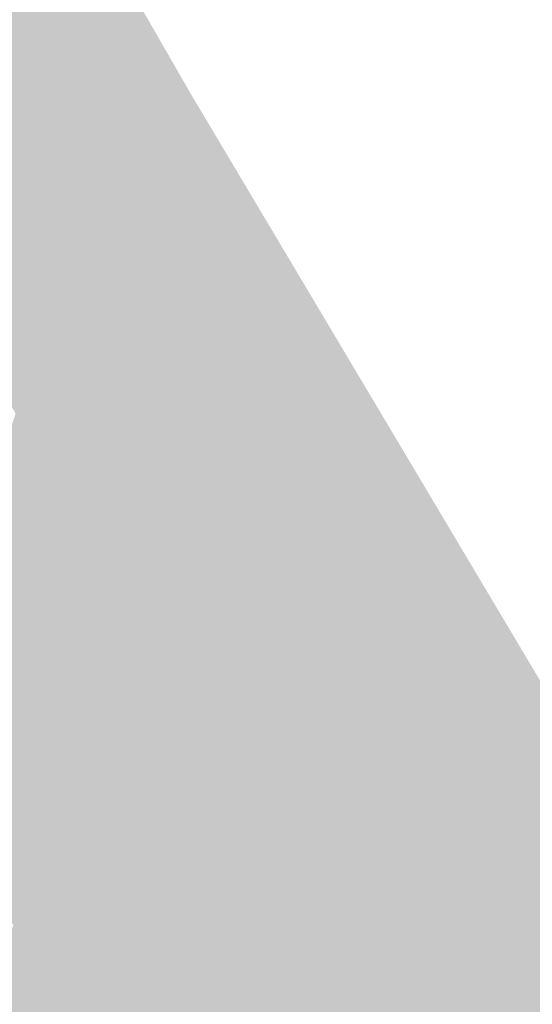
# Model space of a CAD drawing. Header units: metres. Extents: x 66128 to 66532, y 402454 to 402726.
# Tile 8 of 39: x 66249 to 66261, y 402495 to 402519. Entities that reach past the tile are written whole.
import ezdxf

# ---------------------------------------------------------------- set-up
doc = ezdxf.new("R2010")
doc.units = ezdxf.units.M
doc.layers.add('GM-C3D-SURFACE-TIN_bestaand', color=7, linetype='Continuous')

msp = doc.modelspace()

# ---------------------------------------------------------------- linework, layer by layer
at = {"layer": 'GM-C3D-SURFACE-TIN_bestaand', "color": 160, "linetype": 'Continuous', "lineweight": -3}
for points in [[(66252.9, 402517.546), (66229.285, 402558.598), (66236.653, 402533.783)], [(66252.9, 402517.546), (66236.653, 402533.783), (66239.241, 402529.047)], [(66252.9, 402517.546), (66239.241, 402529.047), (66241.657, 402524.225)], [(66252.9, 402517.546), (66241.657, 402524.225), (66243.881, 402519.309)], [(66252.9, 402517.546), (66243.881, 402519.309), (66246.061, 402514.375)], [(66248.602, 402509.623), (66252.9, 402517.546), (66246.061, 402514.375)], [(66248.602, 402509.623), (66251.697, 402505.204), (66252.9, 402517.546)], [(66251.697, 402505.204), (66253.851, 402509.168), (66252.9, 402517.546)], [(66255.379, 402506.945), (66252.9, 402517.546), (66253.851, 402509.168)], [(66263.786, 402487.325), (66261.943, 402502.36), (66252.9, 402517.546)], [(66260.838, 402491.845), (66263.786, 402487.325), (66252.9, 402517.546)], [(66260.838, 402491.845), (66252.9, 402517.546), (66255.379, 402506.945)], [(66251.415, 402493.344), (66248.543, 402497.022), (66247.894, 402494.93)]]:
    msp.add_solid(points, dxfattribs=at)
at = {"layer": 'GM-C3D-SURFACE-TIN_bestaand', "color": 170, "linetype": 'Continuous', "lineweight": -3}
for points in [[(66246.157, 402502.562), (66251.697, 402505.204), (66248.602, 402509.623)], [(66254.802, 402500.79), (66253.851, 402509.168), (66251.697, 402505.204)], [(66254.802, 402500.79), (66255.379, 402506.945), (66253.851, 402509.168)], [(66254.802, 402500.79), (66257.858, 402496.343), (66255.379, 402506.945)], [(66257.858, 402496.343), (66260.838, 402491.845), (66255.379, 402506.945)], [(66248.803, 402497.859), (66251.697, 402505.204), (66246.157, 402502.562)], [(66248.803, 402497.859), (66254.802, 402500.79), (66251.697, 402505.204)], [(66248.803, 402497.859), (66246.157, 402502.562), (66245.974, 402502.14)], [(66248.803, 402497.859), (66245.974, 402502.14), (66248.026, 402497.869)], [(66248.803, 402497.859), (66255.043, 402496.439), (66254.802, 402500.79)], [(66255.043, 402496.439), (66257.858, 402496.343), (66254.802, 402500.79)], [(66248.803, 402497.859), (66248.026, 402497.869), (66248.285, 402497.446)], [(66248.803, 402497.859), (66248.285, 402497.446), (66248.543, 402497.022)], [(66248.803, 402497.859), (66248.543, 402497.022), (66251.415, 402493.344)], [(66248.803, 402497.859), (66251.415, 402493.344), (66251.832, 402493.394)], [(66255.043, 402496.439), (66248.803, 402497.859), (66251.832, 402493.394)], [(66255.043, 402496.439), (66251.832, 402493.394), (66254.895, 402488.952)], [(66255.043, 402496.439), (66254.895, 402488.952), (66257.858, 402496.343)], [(66257.858, 402496.343), (66254.895, 402488.952), (66260.838, 402491.845)]]:
    msp.add_solid(points, dxfattribs=at)

doc.saveas('drawing.dxf')
